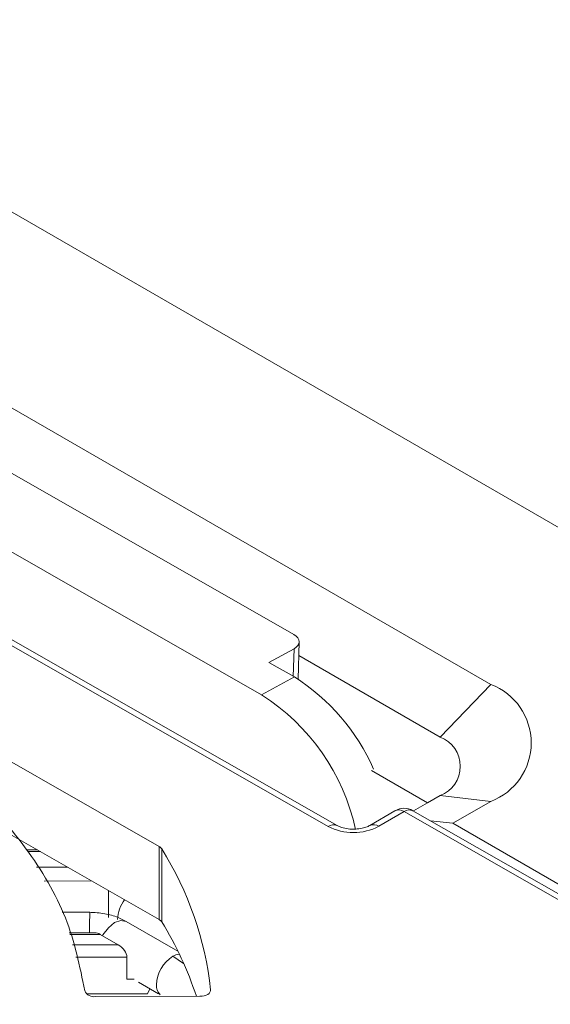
# Model space of a CAD drawing. Header units: millimetres. Extents: x -420 to 420, y -297 to 297.
# Tile 138 of 141: x 319 to 333, y 226 to 252. Entities that reach past the tile are written whole.
import ezdxf

# ---------------------------------------------------------------- set-up
doc = ezdxf.new("R2010")
doc.units = ezdxf.units.MM
doc.header["$MEASUREMENT"] = 0
doc.layers.add('layer 1', color=7, linetype='Continuous')

msp = doc.modelspace()

# ---------------------------------------------------------------- linework, layer by layer
at = {"layer": 'layer 1', "color": 7, "lineweight": 9}
for points in [[(351.5516, 227.9301), (351.5516, 227.9301), (310.374, 251.7016), (310.374, 251.7016)], [(315.6356, 243.608), (315.6356, 243.608), (331.3224, 234.5522), (331.3224, 234.5522)], [(317.0471, 241.0925), (317.0471, 241.0925), (326.2455, 235.8377), (326.2455, 235.8377)], [(327.1266, 230.8869), (327.1266, 230.8869), (309.3868, 241.0211), (309.3868, 241.0211)], [(327.3558, 230.9108), (327.3558, 230.9108), (309.616, 241.045), (309.616, 241.045)], [(314.242, 240.6641), (314.242, 240.6641), (325.4115, 234.2834), (325.4115, 234.2834)], [(326.3555, 234.6847), (326.3555, 234.6847), (326.3824, 235.6477), (326.3824, 235.6477)], [(326.249, 235.473), (326.249, 235.473), (325.5992, 235.119), (325.5992, 235.119)], [(326.229, 234.7592), (326.229, 234.7592), (326.249, 235.473), (326.249, 235.473)], [(330.015, 233.1937), (330.015, 233.1937), (326.3727, 235.2964), (326.3727, 235.2964)], [(325.5992, 235.119), (325.5992, 235.119), (326.2562, 234.7435), (326.2562, 234.7435)], [(325.4115, 234.2834), (325.4115, 234.2834), (326.2562, 234.7435), (326.2562, 234.7435)], [(328.3005, 232.3677), (327.8708, 233.3455), (327.1591, 234.1728), (326.2562, 234.7435)], [(330.015, 233.1937), (330.015, 233.1937), (331.3224, 234.5522), (331.3224, 234.5522)], [(327.8342, 230.8117), (327.5201, 232.2448), (326.6483, 233.4941), (325.4115, 234.2834)], [(322.7703, 230.3724), (322.7703, 230.3724), (316.51, 233.9489), (316.51, 233.9489)], [(328.2411, 232.3313), (328.2411, 232.3313), (329.6883, 231.4959), (329.6883, 231.4959)], [(329.6883, 231.4959), (329.6883, 231.4959), (330.015, 231.6844), (330.015, 231.6844)], [(330.015, 231.6844), (330.015, 231.6844), (331.3224, 231.5336), (331.3224, 231.5336)], [(329.326, 231.2866), (329.326, 231.2866), (329.6883, 231.4959), (329.6883, 231.4959)], [(331.3224, 231.5336), (331.3224, 231.5336), (330.3418, 230.9677), (330.3418, 230.9677)], [(328.851, 231.292), (328.851, 231.292), (328.2008, 230.9126), (328.2008, 230.9126)], [(329.084, 231.2702), (329.084, 231.2702), (328.4338, 230.8908), (328.4338, 230.8908)], [(329.3132, 231.294), (329.1697, 231.3759), (328.9936, 231.3752), (328.851, 231.292)], [(329.084, 231.2702), (329.0167, 231.3206), (328.9264, 231.3291), (328.851, 231.292)], [(329.3132, 231.294), (329.238, 231.3275), (329.1505, 231.3184), (329.084, 231.2702)], [(335.6542, 227.5167), (335.6542, 227.5167), (329.084, 231.2702), (329.084, 231.2702)], [(335.8835, 227.5406), (335.8835, 227.5406), (329.3132, 231.294), (329.3132, 231.294)], [(327.3541, 230.9117), (327.2793, 230.9442), (327.1927, 230.9348), (327.1266, 230.8869)], [(328.4338, 230.8908), (328.3661, 230.9385), (328.2787, 230.9472), (328.203, 230.9139)], [(330.3418, 230.9677), (330.3418, 230.9677), (329.7687, 231.0337), (329.7687, 231.0337)], [(336.3878, 227.4774), (336.3878, 227.4774), (330.3418, 230.9677), (330.3418, 230.9677)], [(327.1266, 230.8869), (327.537, 230.6758), (328.0245, 230.6771), (328.4338, 230.8908)], [(322.7703, 228.4856), (322.7703, 228.4856), (318.9795, 230.6512), (318.9795, 230.6512)], [(319.6286, 230.2804), (319.6286, 230.2804), (319.3498, 230.2804), (319.3498, 230.2804)], [(319.374, 230.238), (319.374, 230.238), (319.7125, 230.238), (319.7125, 230.238)], [(322.837, 230.3116), (322.8202, 230.3371), (322.7973, 230.3582), (322.7703, 230.3724)], [(322.7703, 228.4856), (322.7703, 228.4856), (322.7703, 230.3724), (322.7703, 230.3724)], [(324.0969, 226.6745), (323.9544, 227.966), (323.5238, 229.2089), (322.837, 230.3116)], [(322.837, 230.3116), (322.837, 230.3116), (322.837, 228.4246), (322.837, 228.4246)], [(320.4132, 229.8378), (320.4132, 229.8378), (319.6027, 229.8378), (319.6027, 229.8378)], [(321.0279, 229.481), (321.0279, 229.481), (319.8079, 229.4789), (319.8079, 229.4789)], [(290.8181, 200.4159), (290.8181, 200.4159), (340.767, 229.2508), (340.767, 229.2508)], [(321.4612, 228.5413), (321.4612, 228.7733), (321.4608, 229.0053), (321.4601, 229.2371)], [(321.8801, 228.997), (321.7681, 228.8491), (321.7032, 228.6711), (321.6941, 228.4858)], [(320.9824, 228.6724), (320.9824, 228.6724), (320.2664, 228.677), (320.2664, 228.677)], [(320.9824, 228.6724), (320.9763, 228.4969), (320.9733, 228.3215), (320.9735, 228.1458)], [(323.253, 227.6674), (323.253, 227.6674), (321.9223, 228.4355), (321.9223, 228.4355)], [(322.837, 228.4246), (322.8202, 228.4503), (322.7973, 228.4712), (322.7703, 228.4856)], [(323.7297, 226.5049), (323.5062, 227.1768), (323.2067, 227.8208), (322.837, 228.4246)], [(321.1138, 228.1458), (321.1138, 228.1458), (320.4533, 228.1458), (320.4533, 228.1458)], [(321.2471, 228.1035), (321.1994, 228.1311), (321.1528, 228.1458), (321.1138, 228.1458)], [(321.1138, 228.1458), (321.1138, 228.1458), (321.1138, 228.1458), (321.1138, 228.1458)], [(321.2471, 228.1035), (321.1994, 228.1311), (321.1528, 228.1458), (321.1138, 228.1458)], [(321.2471, 228.1035), (321.1994, 228.1311), (321.1528, 228.1458), (321.1138, 228.1458)], [(321.2471, 228.1035), (321.1994, 228.1311), (321.1528, 228.1458), (321.1138, 228.1458)], [(321.2471, 228.1035), (321.1994, 228.1311), (321.1528, 228.1458), (321.1138, 228.1458)], [(321.2471, 228.1035), (321.1994, 228.1311), (321.1528, 228.1458), (321.1138, 228.1458)], [(321.2471, 228.1035), (321.1994, 228.1311), (321.1528, 228.1458), (321.1138, 228.1458)], [(321.2471, 228.1035), (321.1994, 228.1311), (321.1528, 228.1458), (321.1138, 228.1458)], [(321.2471, 228.1035), (321.1994, 228.1311), (321.1528, 228.1458), (321.1138, 228.1458)], [(321.2471, 228.1035), (321.1994, 228.1311), (321.1528, 228.1458), (321.1138, 228.1458)], [(321.2471, 228.1035), (321.1994, 228.1311), (321.1528, 228.1458), (321.1138, 228.1458)], [(321.2471, 228.1035), (321.1994, 228.1311), (321.1528, 228.1458), (321.1138, 228.1458)], [(321.2471, 228.1035), (321.1994, 228.1311), (321.1528, 228.1458), (321.1138, 228.1458)], [(321.2471, 228.1035), (321.1994, 228.1311), (321.1528, 228.1458), (321.1138, 228.1458)], [(321.2471, 228.1035), (321.1994, 228.1311), (321.1528, 228.1458), (321.1138, 228.1458)], [(321.2471, 228.1035), (321.1994, 228.1311), (321.1528, 228.1458), (321.1138, 228.1458)], [(321.2471, 228.1035), (321.1994, 228.1311), (321.1528, 228.1458), (321.1138, 228.1458)], [(321.2471, 228.1035), (321.1994, 228.1311), (321.1528, 228.1458), (321.1138, 228.1458)], [(321.2471, 228.1035), (321.1994, 228.1311), (321.1528, 228.1458), (321.1138, 228.1458)], [(321.2471, 228.1035), (321.1994, 228.1311), (321.1528, 228.1458), (321.1138, 228.1458)], [(321.2471, 228.1035), (321.1994, 228.1311), (321.1528, 228.1458), (321.1138, 228.1458)], [(320.4646, 228.1035), (320.4646, 228.1035), (321.2471, 228.1035), (321.2471, 228.1035)], [(321.2471, 228.1035), (321.2471, 228.1035), (321.7093, 227.8367), (321.7093, 227.8367)], [(321.2471, 228.1035), (321.2471, 228.1035), (321.2471, 228.1035), (321.2471, 228.1035)], [(321.7093, 227.8367), (321.7093, 227.8367), (320.5356, 227.8367), (320.5356, 227.8367)], [(321.7093, 227.8367), (321.7093, 227.8367), (321.7093, 227.8366), (321.7093, 227.8366)], [(321.8727, 227.6872), (321.8727, 227.6872), (321.8727, 227.687), (321.8727, 227.687)], [(340.4402, 227.5528), (340.4402, 227.5528), (291.4716, 199.2837), (291.4716, 199.2837)], [(294.2951, 203.1778), (294.2951, 203.1778), (336.3878, 227.4774), (336.3878, 227.4774)], [(294.6926, 203.6212), (294.6926, 203.6212), (335.6542, 227.5167), (335.6542, 227.5167)], [(321.9404, 227.5145), (321.9404, 227.5145), (320.6213, 227.5145), (320.6213, 227.5145)], [(321.9404, 226.9484), (321.9404, 226.9484), (321.9404, 227.5145), (321.9404, 227.5145)], [(321.9404, 227.5145), (321.9404, 227.5145), (321.9404, 227.5145), (321.9404, 227.5145)], [(323.1247, 227.5382), (322.8719, 227.3764), (322.7135, 227.1021), (322.6998, 226.8024)], [(323.2883, 227.5948), (323.2302, 227.5885), (323.1744, 227.5691), (323.1247, 227.5382)], [(323.1247, 227.5382), (323.1247, 227.5382), (323.4005, 227.3535), (323.4005, 227.3535)], [(322.1227, 226.9484), (322.1227, 226.9484), (321.9404, 226.9484), (321.9404, 226.9484)], [(322.238, 226.8658), (322.238, 226.8658), (322.7533, 226.5682), (322.7533, 226.5682)], [(320.8528, 226.646), (320.9007, 226.5388), (321.0151, 226.4776), (321.1308, 226.497)], [(322.4684, 226.5711), (322.4684, 226.5711), (322.5275, 226.6985), (322.5275, 226.6985)], [(322.6998, 226.8024), (322.6917, 226.7068), (322.7272, 226.6127), (322.7965, 226.5465)], [(322.4684, 226.5711), (322.4684, 226.5711), (320.8955, 226.5711), (320.8955, 226.5711)], [(321.1308, 226.497), (321.1308, 226.497), (323.8214, 226.5051), (323.8214, 226.5051)]]:
    msp.add_open_spline(points, degree=3, dxfattribs=at)
for points, knots in [([(326.249, 235.473), (326.249, 235.473), (326.3061, 235.5111), (326.3061, 235.5111), (326.3061, 235.5111), (326.3061, 235.5111), (326.3482, 235.5551), (326.3482, 235.5551), (326.3482, 235.5551), (326.3482, 235.5551), (326.3741, 235.603), (326.3741, 235.603), (326.3741, 235.603), (326.3741, 235.603), (326.3824, 235.6531), (326.3824, 235.6531), (326.3824, 235.6531), (326.3824, 235.6531), (326.3732, 235.7035), (326.3732, 235.7035), (326.3732, 235.7035), (326.3732, 235.7035), (326.3464, 235.7523), (326.3464, 235.7523), (326.3464, 235.7523), (326.3464, 235.7523), (326.3033, 235.7976), (326.3033, 235.7976), (326.3033, 235.7976), (326.3033, 235.7976), (326.2455, 235.8377), (326.2455, 235.8377)], [0, 0, 0, 0, 0.1111111, 0.1111111, 0.1111111, 0.1111111, 0.2222222, 0.2222222, 0.2222222, 0.2222222, 0.3333333, 0.3333333, 0.3333333, 0.3333333, 0.4444444, 0.4444444, 0.4444444, 0.4444444, 0.5555556, 0.5555556, 0.5555556, 0.5555556, 0.6666667, 0.6666667, 0.6666667, 0.6666667, 0.7777778, 0.7777778, 0.7777778, 0.7777778, 1, 1, 1, 1]), ([(331.3224, 231.5336), (331.9493, 231.7715), (332.3637, 232.3724), (332.3637, 233.0429), (332.3637, 233.0429), (332.3637, 233.7136), (331.9493, 234.3142), (331.3224, 234.5522)], [0, 0, 0, 0, 0.3333333, 0.3333333, 0.3333333, 0.3333333, 1, 1, 1, 1]), ([(320.8528, 226.646), (320.7239, 227.2781), (320.5951, 227.9101), (320.3514, 228.5282), (320.3514, 228.5282), (320.1078, 229.1464), (319.7491, 229.7503), (319.3176, 230.3366), (319.3176, 230.3366), (318.886, 230.9228), (318.3815, 231.4911), (317.7799, 232.0215), (317.7799, 232.0215), (317.1781, 232.5517), (316.4793, 233.0438), (315.7805, 233.5361)], [0, 0, 0, 0, 0.2, 0.2, 0.2, 0.2, 0.4, 0.4, 0.4, 0.4, 0.6, 0.6, 0.6, 0.6, 1, 1, 1, 1]), ([(330.015, 231.6844), (330.3285, 231.8035), (330.5357, 232.1037), (330.5357, 232.4391), (330.5357, 232.4391), (330.5357, 232.7744), (330.3285, 233.0749), (330.015, 233.1937)], [0, 0, 0, 0, 0.3333333, 0.3333333, 0.3333333, 0.3333333, 1, 1, 1, 1]), ([(328.2008, 230.9126), (328.1711, 230.8975), (328.1413, 230.8823), (328.1032, 230.8686), (328.1032, 230.8686), (328.0633, 230.8544), (328.0141, 230.8418), (327.9622, 230.8328), (327.9622, 230.8328), (327.9052, 230.8231), (327.8451, 230.8178), (327.7847, 230.8174), (327.7847, 230.8174), (327.7213, 230.8169), (327.6575, 230.8218), (327.5974, 230.8318), (327.5974, 230.8318), (327.5377, 230.8416), (327.4815, 230.8564), (327.4373, 230.8732), (327.4373, 230.8732), (327.4063, 230.8851), (327.3809, 230.898), (327.3558, 230.9108)], [0, 0, 0, 0, 0.1428571, 0.1428571, 0.1428571, 0.1428571, 0.2857143, 0.2857143, 0.2857143, 0.2857143, 0.4285714, 0.4285714, 0.4285714, 0.4285714, 0.5714286, 0.5714286, 0.5714286, 0.5714286, 0.7142857, 0.7142857, 0.7142857, 0.7142857, 1, 1, 1, 1]), ([(321.9176, 228.4309), (321.8505, 228.4683), (321.7834, 228.5056), (321.7117, 228.5368), (321.7117, 228.5368), (321.605, 228.5831), (321.4878, 228.6152), (321.3677, 228.6354), (321.3677, 228.6354), (321.237, 228.6572), (321.1026, 228.6648), (320.9682, 228.6724)], [0, 0, 0, 0, 0.25, 0.25, 0.25, 0.25, 0.5, 0.5, 0.5, 0.5, 1, 1, 1, 1]), ([(321.3094, 228.0675), (321.3094, 228.0675), (321.3214, 228.0887), (321.3214, 228.0887), (321.3214, 228.0887), (321.3214, 228.0887), (321.4592, 228.2747), (321.4592, 228.2747), (321.4592, 228.2747), (321.4592, 228.2747), (321.6219, 228.4058), (321.6219, 228.4058), (321.6219, 228.4058), (321.6219, 228.4058), (321.7844, 228.4623), (321.7844, 228.4623), (321.7844, 228.4623), (321.7844, 228.4623), (321.9223, 228.4355), (321.9223, 228.4355)], [0, 0, 0, 0, 0.1666667, 0.1666667, 0.1666667, 0.1666667, 0.3333333, 0.3333333, 0.3333333, 0.3333333, 0.5, 0.5, 0.5, 0.5, 0.6666667, 0.6666667, 0.6666667, 0.6666667, 1, 1, 1, 1]), ([(321.9404, 227.5145), (321.9404, 227.5646), (321.9162, 227.6267), (321.8727, 227.6872), (321.8727, 227.6872), (321.8295, 227.7475), (321.7707, 227.8013), (321.7093, 227.8367)], [0, 0, 0, 0, 0.3333333, 0.3333333, 0.3333333, 0.3333333, 1, 1, 1, 1]), ([(321.9404, 227.5145), (321.9404, 227.5646), (321.9162, 227.6267), (321.8727, 227.6872), (321.8727, 227.6872), (321.8295, 227.7475), (321.7707, 227.8013), (321.7093, 227.8367)], [0, 0, 0, 0, 0.3333333, 0.3333333, 0.3333333, 0.3333333, 1, 1, 1, 1]), ([(321.9404, 227.5145), (321.9404, 227.5646), (321.9162, 227.6267), (321.8727, 227.6872), (321.8727, 227.6872), (321.8295, 227.7475), (321.7707, 227.8013), (321.7093, 227.8367)], [0, 0, 0, 0, 0.3333333, 0.3333333, 0.3333333, 0.3333333, 1, 1, 1, 1]), ([(321.9404, 227.5145), (321.9404, 227.5646), (321.9162, 227.6267), (321.8727, 227.6872), (321.8727, 227.6872), (321.8295, 227.7475), (321.7707, 227.8013), (321.7093, 227.8367)], [0, 0, 0, 0, 0.3333333, 0.3333333, 0.3333333, 0.3333333, 1, 1, 1, 1]), ([(321.9404, 227.5145), (321.9404, 227.5646), (321.9162, 227.6267), (321.8727, 227.6872), (321.8727, 227.6872), (321.8295, 227.7475), (321.7707, 227.8013), (321.7093, 227.8367)], [0, 0, 0, 0, 0.3333333, 0.3333333, 0.3333333, 0.3333333, 1, 1, 1, 1]), ([(321.9404, 227.5145), (321.9404, 227.5646), (321.9162, 227.6267), (321.8727, 227.687), (321.8727, 227.687), (321.8295, 227.7475), (321.7707, 227.8013), (321.7093, 227.8367)], [0, 0, 0, 0, 0.3333333, 0.3333333, 0.3333333, 0.3333333, 1, 1, 1, 1]), ([(321.9404, 227.5145), (321.9404, 227.5646), (321.9162, 227.6267), (321.8727, 227.687), (321.8727, 227.687), (321.8295, 227.7475), (321.7707, 227.8013), (321.7093, 227.8367)], [0, 0, 0, 0, 0.3333333, 0.3333333, 0.3333333, 0.3333333, 1, 1, 1, 1]), ([(321.9404, 227.5145), (321.9404, 227.5646), (321.9162, 227.6267), (321.8727, 227.687), (321.8727, 227.687), (321.8295, 227.7475), (321.7707, 227.8013), (321.7093, 227.8367)], [0, 0, 0, 0, 0.3333333, 0.3333333, 0.3333333, 0.3333333, 1, 1, 1, 1]), ([(321.9404, 227.5145), (321.9404, 227.5646), (321.9162, 227.6267), (321.8727, 227.687), (321.8727, 227.687), (321.8295, 227.7475), (321.7707, 227.8013), (321.7093, 227.8367)], [0, 0, 0, 0, 0.3333333, 0.3333333, 0.3333333, 0.3333333, 1, 1, 1, 1]), ([(321.9404, 227.5145), (321.9404, 227.5646), (321.9162, 227.6267), (321.8727, 227.687), (321.8727, 227.687), (321.8295, 227.7475), (321.7707, 227.8013), (321.7093, 227.8367)], [0, 0, 0, 0, 0.3333333, 0.3333333, 0.3333333, 0.3333333, 1, 1, 1, 1]), ([(321.9404, 227.5145), (321.9404, 227.5646), (321.9162, 227.6267), (321.8727, 227.687), (321.8727, 227.687), (321.8295, 227.7475), (321.7707, 227.8013), (321.7093, 227.8367)], [0, 0, 0, 0, 0.3333333, 0.3333333, 0.3333333, 0.3333333, 1, 1, 1, 1]), ([(321.9404, 227.5145), (321.9404, 227.5646), (321.9162, 227.6267), (321.8727, 227.687), (321.8727, 227.687), (321.8295, 227.7475), (321.7707, 227.8013), (321.7093, 227.8367)], [0, 0, 0, 0, 0.3333333, 0.3333333, 0.3333333, 0.3333333, 1, 1, 1, 1]), ([(321.9404, 227.5145), (321.9404, 227.5646), (321.9162, 227.6267), (321.8727, 227.687), (321.8727, 227.687), (321.8295, 227.7475), (321.7707, 227.8013), (321.7093, 227.8367)], [0, 0, 0, 0, 0.3333333, 0.3333333, 0.3333333, 0.3333333, 1, 1, 1, 1]), ([(321.9404, 227.5145), (321.9404, 227.5646), (321.9162, 227.6267), (321.8727, 227.687), (321.8727, 227.687), (321.8295, 227.7475), (321.7707, 227.8013), (321.7093, 227.8367)], [0, 0, 0, 0, 0.3333333, 0.3333333, 0.3333333, 0.3333333, 1, 1, 1, 1]), ([(321.9404, 227.5145), (321.9404, 227.5646), (321.9162, 227.6267), (321.8727, 227.687), (321.8727, 227.687), (321.8295, 227.7475), (321.7707, 227.8013), (321.7093, 227.8367)], [0, 0, 0, 0, 0.3333333, 0.3333333, 0.3333333, 0.3333333, 1, 1, 1, 1]), ([(321.9404, 227.5145), (321.9404, 227.5646), (321.9162, 227.6267), (321.8727, 227.687), (321.8727, 227.687), (321.8295, 227.7475), (321.7707, 227.8013), (321.7093, 227.8367)], [0, 0, 0, 0, 0.3333333, 0.3333333, 0.3333333, 0.3333333, 1, 1, 1, 1]), ([(321.9404, 227.5145), (321.9404, 227.5646), (321.9162, 227.6267), (321.8727, 227.687), (321.8727, 227.687), (321.8295, 227.7475), (321.7707, 227.8013), (321.7093, 227.8367)], [0, 0, 0, 0, 0.3333333, 0.3333333, 0.3333333, 0.3333333, 1, 1, 1, 1]), ([(321.9404, 227.5145), (321.9404, 227.5646), (321.9162, 227.6267), (321.8727, 227.687), (321.8727, 227.687), (321.8295, 227.7475), (321.7707, 227.8013), (321.7093, 227.8366)], [0, 0, 0, 0, 0.3333333, 0.3333333, 0.3333333, 0.3333333, 1, 1, 1, 1]), ([(321.9404, 227.5145), (321.9404, 227.5646), (321.9162, 227.6267), (321.8727, 227.687), (321.8727, 227.687), (321.8295, 227.7475), (321.7707, 227.8013), (321.7093, 227.8366)], [0, 0, 0, 0, 0.3333333, 0.3333333, 0.3333333, 0.3333333, 1, 1, 1, 1]), ([(321.9404, 227.5145), (321.9404, 227.5646), (321.9162, 227.6267), (321.8727, 227.687), (321.8727, 227.687), (321.8295, 227.7475), (321.7707, 227.8013), (321.7093, 227.8366)], [0, 0, 0, 0, 0.3333333, 0.3333333, 0.3333333, 0.3333333, 1, 1, 1, 1]), ([(321.9404, 227.5145), (321.9404, 227.5646), (321.9162, 227.6265), (321.8727, 227.687), (321.8727, 227.687), (321.8295, 227.7475), (321.7707, 227.8013), (321.7093, 227.8366)], [0, 0, 0, 0, 0.3333333, 0.3333333, 0.3333333, 0.3333333, 1, 1, 1, 1]), ([(324.0969, 226.6745), (324.0969, 226.6745), (324.0943, 226.6421), (324.0943, 226.6421), (324.0943, 226.6421), (324.0943, 226.6421), (324.0806, 226.6107), (324.0806, 226.6107), (324.0806, 226.6107), (324.0806, 226.6107), (324.0562, 226.5815), (324.0562, 226.5815), (324.0562, 226.5815), (324.0562, 226.5815), (324.0222, 226.5558), (324.0222, 226.5558), (324.0222, 226.5558), (324.0222, 226.5558), (323.9797, 226.5345), (323.9797, 226.5345), (323.9797, 226.5345), (323.9797, 226.5345), (323.9307, 226.5186), (323.9307, 226.5186), (323.9307, 226.5186), (323.9307, 226.5186), (323.8773, 226.5086), (323.8773, 226.5086), (323.8773, 226.5086), (323.8773, 226.5086), (323.8214, 226.5051), (323.8214, 226.5051)], [0, 0, 0, 0, 0.1111111, 0.1111111, 0.1111111, 0.1111111, 0.2222222, 0.2222222, 0.2222222, 0.2222222, 0.3333333, 0.3333333, 0.3333333, 0.3333333, 0.4444444, 0.4444444, 0.4444444, 0.4444444, 0.5555556, 0.5555556, 0.5555556, 0.5555556, 0.6666667, 0.6666667, 0.6666667, 0.6666667, 0.7777778, 0.7777778, 0.7777778, 0.7777778, 1, 1, 1, 1])]:
    msp.add_open_spline(points, degree=3, knots=knots, dxfattribs=at)

doc.saveas('drawing.dxf')
